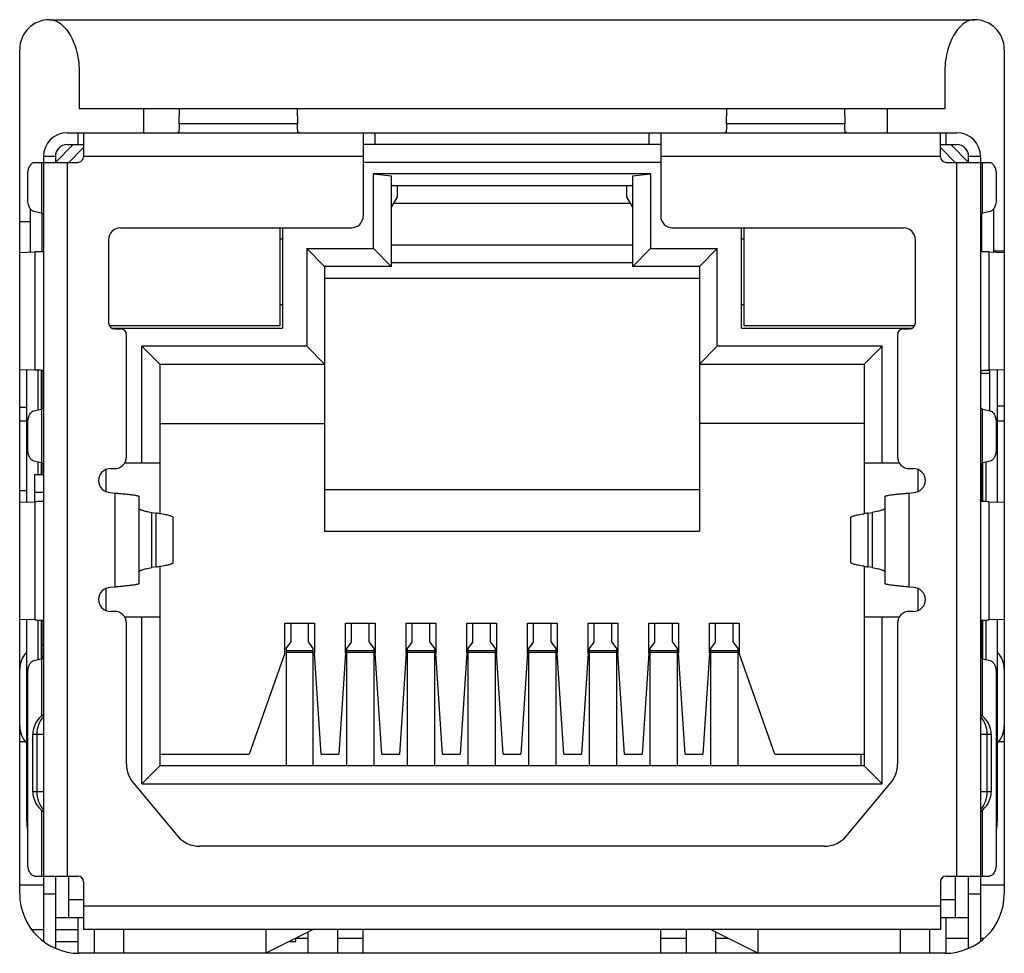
# Model space of a CAD drawing. Header units: millimetres. Extents: x -1307 to -343, y 47 to 438.
# Tile 5 of 19: x -1145 to -1128, y 74 to 90. Entities that reach past the tile are written whole.
import ezdxf

# ---------------------------------------------------------------- set-up
doc = ezdxf.new("R2010")
doc.units = ezdxf.units.MM
doc.header["$LTSCALE"] = 23.1
doc.layers.add('00_COMPONENTS', color=7, linetype='CONTINUOUS')

msp = doc.modelspace()

# ---------------------------------------------------------------- linework, layer by layer
at = {"layer": '00_COMPONENTS', "color": 0}
for p, q in [((-1144.112, 90.114), (-1128.562, 90.114)), ((-1144.612, 75.414), (-1144.612, 89.614)), ((-1128.062, 89.614), (-1128.062, 75.414)), ((-1143.612, 89.253), (-1143.612, 88.614)), ((-1129.062, 89.253), (-1129.062, 88.614)), ((-1129.062, 88.614), (-1143.612, 88.614)), ((-1142.532, 88.614), (-1142.532, 88.214)), ((-1141.93, 88.36), (-1141.924, 88.614)), ((-1139.95, 88.614), (-1139.943, 88.36)), ((-1132.73, 88.36), (-1132.724, 88.614)), ((-1130.75, 88.614), (-1130.743, 88.36)), ((-1130.032, 88.614), (-1130.032, 88.214)), ((-1143.812, 88.214), (-1128.862, 88.214)), ((-1143.637, 88.214), (-1143.637, 88.014)), ((-1143.537, 88.214), (-1143.537, 87.814)), ((-1139.943, 88.36), (-1141.93, 88.36)), ((-1138.837, 88.214), (-1138.837, 86.814)), ((-1138.637, 88.014), (-1138.637, 88.214)), ((-1134.037, 88.214), (-1134.037, 88.014)), ((-1133.837, 88.214), (-1133.837, 86.814)), ((-1130.743, 88.36), (-1132.73, 88.36)), ((-1129.137, 87.814), (-1129.137, 88.214)), ((-1129.037, 88.014), (-1129.037, 88.214)), ((-1144.012, 87.714), (-1143.712, 88.014)), ((-1143.812, 88.014), (-1143.537, 88.014)), ((-1143.537, 87.964), (-1143.787, 87.714)), ((-1133.838, 88.014), (-1138.836, 88.014)), ((-1129.137, 88.014), (-1128.862, 88.014)), ((-1128.887, 87.714), (-1129.137, 87.964)), ((-1128.962, 88.014), (-1128.662, 87.714)), ((-1144.212, 87.814), (-1144.212, 74.614)), ((-1144.012, 87.814), (-1144.212, 87.814)), ((-1144.012, 87.814), (-1144.012, 87.714)), ((-1138.837, 87.814), (-1143.537, 87.814)), ((-1129.137, 87.814), (-1133.837, 87.814)), ((-1128.662, 87.714), (-1128.662, 87.814)), ((-1128.462, 87.814), (-1128.662, 87.814)), ((-1128.462, 87.814), (-1128.462, 74.614)), ((-1144.36, 87.714), (-1143.637, 87.714)), ((-1144.248, 87.714), (-1144.248, 86.862)), ((-1143.812, 87.714), (-1143.812, 75.714)), ((-1133.837, 87.714), (-1138.837, 87.714)), ((-1129.037, 87.714), (-1128.314, 87.714)), ((-1128.862, 75.714), (-1128.862, 87.714)), ((-1128.426, 86.862), (-1128.426, 87.714)), ((-1144.475, 87.09), (-1144.475, 87.514)), ((-1138.667, 86.264), (-1138.667, 87.524)), ((-1138.667, 87.524), (-1138.367, 87.487)), ((-1134.007, 87.524), (-1138.667, 87.524)), ((-1138.367, 87.487), (-1138.367, 85.964)), ((-1134.307, 87.487), (-1134.007, 87.524)), ((-1134.307, 85.964), (-1134.307, 87.487)), ((-1134.007, 87.524), (-1134.007, 86.264)), ((-1128.199, 87.514), (-1128.199, 87.09)), ((-1138.367, 87.324), (-1134.307, 87.324)), ((-1138.267, 87.324), (-1138.267, 87.124)), ((-1134.407, 87.124), (-1134.407, 87.324)), ((-1138.367, 86.949), (-1138.267, 87.124)), ((-1134.407, 87.124), (-1134.307, 86.949)), ((-1144.437, 86.941), (-1144.437, 86.206)), ((-1144.248, 86.862), (-1144.375, 86.891)), ((-1134.35, 87.024), (-1138.324, 87.024)), ((-1128.299, 86.891), (-1128.426, 86.862)), ((-1128.237, 86.206), (-1128.237, 86.941)), ((-1144.237, 86.858), (-1144.237, 86.212)), ((-1128.437, 86.212), (-1128.437, 86.858)), ((-1144.612, 86.72), (-1144.437, 86.72)), ((-1142.917, 86.614), (-1139.037, 86.614)), ((-1140.242, 86.614), (-1140.242, 84.967)), ((-1140.192, 86.614), (-1140.192, 84.924)), ((-1133.637, 86.614), (-1129.757, 86.614)), ((-1132.482, 84.924), (-1132.482, 86.614)), ((-1132.432, 84.967), (-1132.432, 86.614)), ((-1143.117, 86.414), (-1143.117, 85.014)), ((-1140.192, 86.424), (-1140.242, 86.424)), ((-1132.432, 86.424), (-1132.482, 86.424)), ((-1129.557, 85.014), (-1129.557, 86.414)), ((-1139.787, 86.264), (-1139.787, 84.624)), ((-1139.487, 85.964), (-1139.787, 86.264)), ((-1139.787, 86.264), (-1138.667, 86.264)), ((-1138.667, 86.264), (-1138.367, 85.964)), ((-1134.307, 86.324), (-1138.367, 86.324)), ((-1134.007, 86.264), (-1134.307, 85.964)), ((-1134.007, 86.264), (-1132.887, 86.264)), ((-1132.887, 86.264), (-1133.187, 85.964)), ((-1132.887, 84.624), (-1132.887, 86.264)), ((-1144.612, 86.201), (-1144.358, 86.208)), ((-1144.358, 86.208), (-1144.358, 84.221)), ((-1128.315, 84.221), (-1128.315, 86.208)), ((-1128.315, 86.208), (-1128.062, 86.201)), ((-1128.062, 86.22), (-1128.237, 86.22)), ((-1139.487, 85.964), (-1139.487, 81.514)), ((-1138.367, 85.964), (-1139.487, 85.964)), ((-1134.307, 86.024), (-1138.367, 86.024)), ((-1133.187, 85.964), (-1134.307, 85.964)), ((-1133.187, 85.964), (-1133.187, 81.514)), ((-1133.187, 85.764), (-1139.487, 85.764)), ((-1140.242, 85.324), (-1140.192, 85.324)), ((-1132.482, 85.324), (-1132.432, 85.324)), ((-1140.242, 84.967), (-1143.105, 84.967)), ((-1143.06, 84.924), (-1140.192, 84.924)), ((-1143.017, 84.914), (-1142.917, 84.914)), ((-1132.482, 84.924), (-1129.613, 84.924)), ((-1129.569, 84.967), (-1132.432, 84.967)), ((-1129.757, 84.914), (-1129.657, 84.914)), ((-1142.817, 82.764), (-1142.817, 84.814)), ((-1129.857, 84.814), (-1129.857, 82.764)), ((-1142.557, 82.664), (-1142.557, 84.624)), ((-1142.557, 84.624), (-1142.257, 84.324)), ((-1139.787, 84.624), (-1142.557, 84.624)), ((-1139.487, 84.324), (-1139.787, 84.624)), ((-1132.887, 84.624), (-1133.187, 84.324)), ((-1130.117, 84.624), (-1132.887, 84.624)), ((-1130.417, 84.324), (-1130.117, 84.624)), ((-1130.117, 82.664), (-1130.117, 84.624)), ((-1142.257, 84.324), (-1142.257, 81.806)), ((-1142.257, 84.324), (-1139.487, 84.324)), ((-1133.187, 84.324), (-1130.417, 84.324)), ((-1130.417, 84.324), (-1130.417, 81.806)), ((-1144.358, 84.221), (-1144.612, 84.227)), ((-1144.497, 84.224), (-1144.497, 82.004)), ((-1144.3, 83.554), (-1144.3, 84.219)), ((-1144.246, 83.566), (-1144.246, 84.216)), ((-1144.237, 84.216), (-1144.237, 83.57)), ((-1128.312, 84.164), (-1128.462, 84.164)), ((-1128.062, 84.227), (-1128.315, 84.221)), ((-1128.312, 84.221), (-1128.312, 83.54)), ((-1128.177, 82.004), (-1128.177, 84.224)), ((-1144.497, 83.594), (-1144.612, 83.594)), ((-1128.062, 83.614), (-1128.177, 83.614)), ((-1144.375, 83.537), (-1144.248, 83.566)), ((-1144.248, 83.566), (-1144.248, 82.662)), ((-1128.426, 82.662), (-1128.426, 83.566)), ((-1128.426, 83.566), (-1128.299, 83.537)), ((-1144.497, 83.364), (-1144.612, 83.364)), ((-1144.475, 82.89), (-1144.475, 83.339)), ((-1142.257, 83.324), (-1139.487, 83.324)), ((-1130.417, 83.324), (-1133.187, 83.324)), ((-1128.199, 83.339), (-1128.199, 82.89)), ((-1128.062, 83.364), (-1128.177, 83.364)), ((-1144.248, 82.662), (-1144.375, 82.691)), ((-1144.3, 82.464), (-1144.3, 82.674)), ((-1144.246, 82.464), (-1144.246, 82.662)), ((-1144.237, 82.658), (-1144.237, 82.464)), ((-1142.844, 82.664), (-1142.257, 82.664)), ((-1130.417, 82.664), (-1129.83, 82.664)), ((-1128.437, 82.012), (-1128.437, 82.658)), ((-1128.428, 82.662), (-1128.428, 82.012)), ((-1128.299, 82.691), (-1128.426, 82.662)), ((-1128.373, 82.674), (-1128.373, 82.009)), ((-1144.362, 82.464), (-1144.362, 82.008)), ((-1144.362, 82.464), (-1144.212, 82.464)), ((-1143.157, 82.177), (-1143.157, 82.551)), ((-1143.087, 82.564), (-1143.017, 82.564)), ((-1129.657, 82.564), (-1129.587, 82.564)), ((-1129.517, 82.551), (-1129.517, 82.177)), ((-1144.612, 82.195), (-1144.497, 82.195)), ((-1144.212, 82.164), (-1144.362, 82.164)), ((-1143.087, 82.164), (-1143.007, 82.154)), ((-1143.007, 80.574), (-1143.007, 82.154)), ((-1142.607, 82.097), (-1142.607, 80.631)), ((-1139.487, 82.214), (-1133.187, 82.214)), ((-1130.067, 80.631), (-1130.067, 82.097)), ((-1129.667, 82.154), (-1129.587, 82.164)), ((-1129.667, 82.154), (-1129.667, 80.574)), ((-1144.612, 82.001), (-1144.358, 82.008)), ((-1144.358, 82.008), (-1144.358, 80.021)), ((-1128.315, 80.021), (-1128.315, 82.008)), ((-1128.315, 82.008), (-1128.062, 82.001)), ((-1142.393, 80.901), (-1142.393, 81.827)), ((-1142.393, 81.827), (-1142.316, 81.815)), ((-1142.316, 80.913), (-1142.316, 81.815)), ((-1130.358, 81.815), (-1130.281, 81.827)), ((-1130.358, 81.815), (-1130.358, 80.913)), ((-1130.281, 81.827), (-1130.281, 80.901)), ((-1142.03, 80.988), (-1142.03, 81.74)), ((-1130.644, 80.988), (-1130.644, 81.74)), ((-1139.487, 81.514), (-1133.187, 81.514)), ((-1142.316, 80.913), (-1142.393, 80.901)), ((-1142.257, 80.922), (-1142.257, 77.564)), ((-1130.417, 80.922), (-1130.417, 77.564)), ((-1130.281, 80.901), (-1130.358, 80.913)), ((-1143.157, 80.177), (-1143.157, 80.551)), ((-1143.007, 80.574), (-1143.087, 80.564)), ((-1129.587, 80.564), (-1129.667, 80.574)), ((-1129.517, 80.551), (-1129.517, 80.177)), ((-1143.017, 80.164), (-1143.087, 80.164)), ((-1129.587, 80.164), (-1129.657, 80.164)), ((-1144.358, 80.021), (-1144.612, 80.027)), ((-1144.497, 80.024), (-1144.497, 76.714)), ((-1144.3, 79.354), (-1144.3, 80.019)), ((-1144.246, 79.366), (-1144.246, 80.016)), ((-1144.237, 80.016), (-1144.237, 79.37)), ((-1142.257, 80.064), (-1142.844, 80.064)), ((-1142.817, 77.595), (-1142.817, 79.964)), ((-1142.557, 77.264), (-1142.557, 80.064)), ((-1140.157, 79.464), (-1140.157, 79.964)), ((-1140.157, 79.964), (-1139.657, 79.964)), ((-1140.057, 79.964), (-1140.057, 79.648)), ((-1139.757, 79.648), (-1139.757, 79.964)), ((-1139.657, 79.964), (-1139.657, 79.464)), ((-1139.137, 79.464), (-1139.137, 79.964)), ((-1139.137, 79.964), (-1138.637, 79.964)), ((-1139.037, 79.648), (-1139.037, 79.964)), ((-1138.737, 79.648), (-1138.737, 79.964)), ((-1138.637, 79.964), (-1138.637, 79.464)), ((-1138.117, 79.464), (-1138.117, 79.964)), ((-1138.117, 79.964), (-1137.617, 79.964)), ((-1138.017, 79.648), (-1138.017, 79.964)), ((-1137.717, 79.648), (-1137.717, 79.964)), ((-1137.617, 79.964), (-1137.617, 79.464)), ((-1137.097, 79.464), (-1137.097, 79.964)), ((-1137.097, 79.964), (-1136.597, 79.964)), ((-1136.997, 79.648), (-1136.997, 79.964)), ((-1136.697, 79.648), (-1136.697, 79.964)), ((-1136.597, 79.964), (-1136.597, 79.464)), ((-1136.077, 79.464), (-1136.077, 79.964)), ((-1136.077, 79.964), (-1135.577, 79.964)), ((-1135.977, 79.648), (-1135.977, 79.964)), ((-1135.677, 79.648), (-1135.677, 79.964)), ((-1135.577, 79.964), (-1135.577, 79.464)), ((-1135.057, 79.464), (-1135.057, 79.964)), ((-1135.057, 79.964), (-1134.557, 79.964)), ((-1134.957, 79.648), (-1134.957, 79.964)), ((-1134.657, 79.648), (-1134.657, 79.964)), ((-1134.557, 79.964), (-1134.557, 79.464)), ((-1134.037, 79.464), (-1134.037, 79.964)), ((-1134.037, 79.964), (-1133.537, 79.964)), ((-1133.937, 79.648), (-1133.937, 79.964)), ((-1133.637, 79.648), (-1133.637, 79.964)), ((-1133.537, 79.964), (-1133.537, 79.464)), ((-1133.017, 79.464), (-1133.017, 79.964)), ((-1133.017, 79.964), (-1132.517, 79.964)), ((-1132.917, 79.648), (-1132.917, 79.964)), ((-1132.617, 79.648), (-1132.617, 79.964)), ((-1132.517, 79.964), (-1132.517, 79.464)), ((-1129.83, 80.064), (-1130.417, 80.064)), ((-1130.117, 77.264), (-1130.117, 80.064)), ((-1129.857, 79.964), (-1129.857, 77.595)), ((-1128.437, 79.37), (-1128.437, 80.016)), ((-1128.428, 80.016), (-1128.428, 79.366)), ((-1128.373, 80.019), (-1128.373, 79.354)), ((-1128.062, 80.027), (-1128.315, 80.021)), ((-1128.177, 76.714), (-1128.177, 80.024)), ((-1140.132, 79.541), (-1140.057, 79.648)), ((-1139.757, 79.648), (-1139.682, 79.541)), ((-1139.112, 79.541), (-1139.037, 79.648)), ((-1138.737, 79.648), (-1138.662, 79.541)), ((-1138.092, 79.541), (-1138.017, 79.648)), ((-1137.717, 79.648), (-1137.642, 79.541)), ((-1137.072, 79.541), (-1136.997, 79.648)), ((-1136.697, 79.648), (-1136.622, 79.541)), ((-1136.052, 79.541), (-1135.977, 79.648)), ((-1135.677, 79.648), (-1135.602, 79.541)), ((-1135.032, 79.541), (-1134.957, 79.648)), ((-1134.657, 79.648), (-1134.582, 79.541)), ((-1134.012, 79.541), (-1133.937, 79.648)), ((-1133.637, 79.648), (-1133.562, 79.541)), ((-1132.992, 79.541), (-1132.917, 79.648)), ((-1132.617, 79.648), (-1132.542, 79.541)), ((-1140.157, 79.464), (-1140.757, 77.764)), ((-1140.132, 79.541), (-1140.132, 77.564)), ((-1140.132, 79.508), (-1139.682, 79.508)), ((-1139.682, 79.47), (-1140.132, 79.47)), ((-1139.682, 79.541), (-1139.682, 77.564)), ((-1139.545, 77.764), (-1139.657, 79.464)), ((-1139.137, 79.464), (-1139.249, 77.764)), ((-1139.112, 77.564), (-1139.112, 79.541)), ((-1139.112, 79.508), (-1138.662, 79.508)), ((-1138.662, 79.47), (-1139.112, 79.47)), ((-1138.662, 79.541), (-1138.662, 77.564)), ((-1138.525, 77.764), (-1138.637, 79.464)), ((-1138.117, 79.464), (-1138.229, 77.764)), ((-1138.092, 77.564), (-1138.092, 79.541)), ((-1138.092, 79.508), (-1137.642, 79.508)), ((-1137.642, 79.47), (-1138.092, 79.47)), ((-1137.642, 79.541), (-1137.642, 77.564)), ((-1137.505, 77.764), (-1137.617, 79.464)), ((-1137.097, 79.464), (-1137.209, 77.764)), ((-1137.072, 77.564), (-1137.072, 79.541)), ((-1137.072, 79.508), (-1136.622, 79.508)), ((-1136.622, 79.47), (-1137.072, 79.47)), ((-1136.622, 79.541), (-1136.622, 77.564)), ((-1136.485, 77.764), (-1136.597, 79.464)), ((-1136.077, 79.464), (-1136.189, 77.764)), ((-1136.052, 77.564), (-1136.052, 79.541)), ((-1136.052, 79.508), (-1135.602, 79.508)), ((-1135.602, 79.47), (-1136.052, 79.47)), ((-1135.602, 79.541), (-1135.602, 77.564)), ((-1135.465, 77.764), (-1135.577, 79.464)), ((-1135.057, 79.464), (-1135.169, 77.764)), ((-1135.032, 77.564), (-1135.032, 79.541)), ((-1135.032, 79.508), (-1134.582, 79.508)), ((-1134.582, 79.47), (-1135.032, 79.47)), ((-1134.582, 79.541), (-1134.582, 77.564)), ((-1134.445, 77.764), (-1134.557, 79.464)), ((-1134.037, 79.464), (-1134.149, 77.764)), ((-1134.012, 77.564), (-1134.012, 79.541)), ((-1134.012, 79.508), (-1133.562, 79.508)), ((-1133.562, 79.47), (-1134.012, 79.47)), ((-1133.562, 79.541), (-1133.562, 77.564)), ((-1133.425, 77.764), (-1133.537, 79.464)), ((-1133.017, 79.464), (-1133.129, 77.764)), ((-1132.992, 77.564), (-1132.992, 79.541)), ((-1132.992, 79.508), (-1132.542, 79.508)), ((-1132.542, 79.47), (-1132.992, 79.47)), ((-1132.542, 79.541), (-1132.542, 77.564)), ((-1131.917, 77.764), (-1132.517, 79.464)), ((-1144.375, 79.337), (-1144.248, 79.366)), ((-1144.248, 79.366), (-1144.248, 78.4)), ((-1128.426, 78.4), (-1128.426, 79.366)), ((-1128.426, 79.366), (-1128.299, 79.337)), ((-1144.475, 75.914), (-1144.475, 79.139)), ((-1128.199, 79.139), (-1128.199, 75.914)), ((-1144.51, 77.968), (-1144.612, 77.968)), ((-1144.392, 77.133), (-1144.392, 78.093)), ((-1144.212, 78.093), (-1144.392, 78.093)), ((-1144.325, 78.093), (-1144.325, 77.133)), ((-1128.282, 78.093), (-1128.462, 78.093)), ((-1128.349, 77.133), (-1128.349, 78.093)), ((-1128.282, 78.093), (-1128.282, 77.133)), ((-1128.062, 77.968), (-1128.163, 77.968)), ((-1142.257, 77.764), (-1140.757, 77.764)), ((-1139.545, 77.764), (-1139.249, 77.764)), ((-1138.525, 77.764), (-1138.229, 77.764)), ((-1137.505, 77.764), (-1137.209, 77.764)), ((-1136.485, 77.764), (-1136.189, 77.764)), ((-1135.465, 77.764), (-1135.169, 77.764)), ((-1134.445, 77.764), (-1134.149, 77.764)), ((-1133.425, 77.764), (-1133.129, 77.764)), ((-1131.917, 77.764), (-1130.417, 77.764)), ((-1130.472, 77.764), (-1130.472, 77.564)), ((-1142.257, 77.564), (-1142.557, 77.264)), ((-1130.417, 77.564), (-1142.257, 77.564)), ((-1130.417, 77.564), (-1130.117, 77.264)), ((-1144.392, 77.133), (-1144.212, 77.133)), ((-1142.701, 77.275), (-1141.967, 76.394)), ((-1142.557, 77.264), (-1130.117, 77.264)), ((-1130.707, 76.394), (-1129.973, 77.275)), ((-1128.462, 77.133), (-1128.282, 77.133)), ((-1144.248, 76.826), (-1144.248, 75.714)), ((-1128.426, 75.714), (-1128.426, 76.826)), ((-1144.497, 76.714), (-1144.475, 76.714)), ((-1128.199, 76.714), (-1128.177, 76.714)), ((-1131.091, 76.214), (-1141.583, 76.214)), ((-1144.36, 75.714), (-1143.637, 75.714)), ((-1144.012, 75.714), (-1144.012, 74.498)), ((-1143.792, 75.714), (-1143.792, 75.014)), ((-1129.037, 75.714), (-1128.314, 75.714)), ((-1128.882, 75.014), (-1128.882, 75.714)), ((-1128.662, 74.498), (-1128.662, 75.714)), ((-1144.612, 75.568), (-1144.212, 75.568)), ((-1143.537, 75.614), (-1143.537, 74.814)), ((-1129.137, 75.614), (-1129.137, 74.814)), ((-1128.462, 75.568), (-1128.062, 75.568)), ((-1144.212, 75.414), (-1144.012, 75.414)), ((-1143.537, 75.314), (-1143.792, 75.314)), ((-1128.882, 75.314), (-1129.137, 75.314)), ((-1128.662, 75.414), (-1128.462, 75.414)), ((-1143.537, 75.214), (-1129.137, 75.214)), ((-1144.012, 75.014), (-1143.537, 75.014)), ((-1143.627, 74.414), (-1143.627, 75.014)), ((-1129.137, 75.014), (-1128.662, 75.014)), ((-1129.047, 75.014), (-1129.047, 74.414)), ((-1144.412, 74.814), (-1144.212, 74.814)), ((-1144.012, 74.814), (-1143.627, 74.814)), ((-1129.137, 74.814), (-1143.537, 74.814)), ((-1143.362, 74.814), (-1143.362, 74.414)), ((-1142.862, 74.414), (-1142.862, 74.814)), ((-1140.477, 74.814), (-1140.477, 74.414)), ((-1139.677, 74.814), (-1140.477, 74.414)), ((-1139.262, 74.414), (-1139.262, 74.814)), ((-1138.837, 74.414), (-1138.837, 74.814)), ((-1133.837, 74.414), (-1133.837, 74.814)), ((-1133.412, 74.814), (-1133.412, 74.414)), ((-1132.997, 74.814), (-1132.197, 74.414)), ((-1132.197, 74.414), (-1132.197, 74.814)), ((-1129.812, 74.814), (-1129.812, 74.414)), ((-1129.312, 74.414), (-1129.312, 74.814)), ((-1139.762, 74.664), (-1139.977, 74.664)), ((-1139.972, 74.614), (-1139.972, 74.667)), ((-1139.762, 74.414), (-1139.762, 74.772)), ((-1138.837, 74.664), (-1139.262, 74.664)), ((-1133.412, 74.664), (-1133.837, 74.664)), ((-1132.912, 74.414), (-1132.912, 74.772)), ((-1132.697, 74.664), (-1132.912, 74.664)), ((-1128.662, 74.664), (-1129.047, 74.664)), ((-1128.4, 74.664), (-1128.462, 74.664)), ((-1144.012, 74.614), (-1143.627, 74.614)), ((-1140.077, 74.614), (-1139.972, 74.614)), ((-1129.062, 74.414), (-1143.612, 74.414))]:
    msp.add_line(p, q, dxfattribs=at)
for centre, radius, start, end in [((-1144.112, 89.614), 0.5, 90, 180), ((-1128.562, 89.614), 0.5, 0, 90), ((-1143.812, 87.814), 0.4, 90, 180), ((-1128.862, 87.814), 0.4, 0, 90), ((-1143.812, 87.814), 0.2, 90, 180), ((-1128.862, 87.814), 0.2, 0, 90), ((-1143.637, 87.814), 0.1, 270, 0.0006), ((-1129.037, 87.814), 0.1, 179.9994, 270), ((-1139.037, 86.814), 0.2, 270, 0), ((-1133.637, 86.814), 0.2, 180, 270), ((-1142.917, 86.414), 0.2, 90, 180), ((-1129.757, 86.414), 0.2, 0, 90), ((-1143.017, 85.014), 0.1, 180, 270), ((-1142.917, 84.814), 0.1, 0, 90), ((-1129.757, 84.814), 0.1, 90, 180), ((-1129.657, 85.014), 0.1, 270, 0), ((-1143.017, 82.764), 0.2, 270, 0), ((-1129.657, 82.764), 0.2, 180, 270), ((-1143.087, 82.364), 0.2, 90, 270), ((-1129.587, 82.364), 0.2, 270, 90), ((-1142.91, 77.53), 4.326, 81.3101, 82.102), ((-1129.763, 77.53), 4.326, 97.898, 98.6895), ((-1142.951, 85.477), 4.608, 277.9222, 278.6656), ((-1129.723, 85.477), 4.608, 261.3347, 262.0777), ((-1143.087, 80.364), 0.2, 90, 270), ((-1129.587, 80.364), 0.2, 270, 90), ((-1143.017, 79.964), 0.2, 0, 90), ((-1129.657, 79.964), 0.2, 90, 180), ((-1144.212, 79.194), 0.4, 135.5275, 180), ((-1144.212, 79.194), 0.4, 90, 93.5847), ((-1128.462, 79.194), 0.4, 86.4153, 90), ((-1128.462, 79.194), 0.4, 0, 44.4726), ((-1144.212, 79.194), 0.2, 90, 97.1817), ((-1128.462, 79.194), 0.2, 82.8183, 90), ((-1143.992, 78.093), 0.4, 123.3749, 180), ((-1128.682, 78.093), 0.4, 0, 56.625), ((-1144.212, 78.234), 0.4, 180, 224.4726), ((-1128.462, 78.234), 0.4, 315.5275, 0), ((-1142.317, 77.595), 0.5, 180, 219.8056), ((-1130.357, 77.595), 0.5, 320.1944, 0), ((-1143.992, 77.133), 0.4, 180, 236.625), ((-1128.682, 77.133), 0.4, 303.3749, 0), ((-1141.583, 76.714), 0.5, 219.8056, 270), ((-1131.091, 76.714), 0.5, 270, 320.1944), ((-1143.637, 75.614), 0.1, 0, 90), ((-1129.037, 75.614), 0.1, 90, 180), ((-1143.612, 75.414), 1, 180, 270), ((-1129.062, 75.414), 1, 270, 0)]:
    msp.add_arc(centre, radius, start, end, dxfattribs=at)
for points, knots in [([(-1144.112, 90.114), (-1144.087, 90.114), (-1144.036, 90.107), (-1143.957, 90.073), (-1143.875, 90.01), (-1143.792, 89.911), (-1143.718, 89.775), (-1143.659, 89.611), (-1143.621, 89.433), (-1143.612, 89.313), (-1143.612, 89.253)], [0, 0, 0, 0, 0.067861, 0.143402, 0.235278, 0.352464, 0.498331, 0.664655, 0.835981, 1, 1, 1, 1]), ([(-1128.562, 90.114), (-1128.586, 90.114), (-1128.638, 90.107), (-1128.717, 90.073), (-1128.799, 90.01), (-1128.881, 89.911), (-1128.956, 89.775), (-1129.015, 89.611), (-1129.053, 89.433), (-1129.062, 89.313), (-1129.062, 89.253)], [0, 0, 0, 0, 0.067861, 0.143402, 0.235278, 0.352464, 0.498331, 0.664655, 0.835981, 1, 1, 1, 1]), ([(-1141.937, 88.22), (-1141.939, 88.219), (-1141.948, 88.216), (-1141.957, 88.214), (-1141.964, 88.214)], [0, 0, 0, 0, 0.262342, 1, 1, 1, 1]), ([(-1141.93, 88.36), (-1141.931, 88.344), (-1141.932, 88.313), (-1141.933, 88.273), (-1141.935, 88.243), (-1141.936, 88.227), (-1141.937, 88.22)], [0, 0, 0, 0, 0.361739, 0.65336, 0.867812, 1, 1, 1, 1]), ([(-1139.937, 88.22), (-1139.938, 88.227), (-1139.939, 88.243), (-1139.94, 88.273), (-1139.942, 88.313), (-1139.943, 88.344), (-1139.943, 88.36)], [0, 0, 0, 0, 0.132188, 0.346641, 0.638261, 1, 1, 1, 1]), ([(-1139.91, 88.214), (-1139.912, 88.214), (-1139.922, 88.215), (-1139.931, 88.217), (-1139.937, 88.22)], [0, 0, 0, 0, 0.242095, 1, 1, 1, 1]), ([(-1132.737, 88.22), (-1132.739, 88.219), (-1132.748, 88.216), (-1132.757, 88.214), (-1132.764, 88.214)], [0, 0, 0, 0, 0.262342, 1, 1, 1, 1]), ([(-1132.73, 88.36), (-1132.731, 88.344), (-1132.732, 88.313), (-1132.733, 88.273), (-1132.735, 88.243), (-1132.736, 88.227), (-1132.737, 88.22)], [0, 0, 0, 0, 0.361739, 0.65336, 0.867812, 1, 1, 1, 1]), ([(-1130.737, 88.22), (-1130.738, 88.227), (-1130.739, 88.243), (-1130.74, 88.273), (-1130.742, 88.313), (-1130.743, 88.344), (-1130.743, 88.36)], [0, 0, 0, 0, 0.132188, 0.346641, 0.638261, 1, 1, 1, 1]), ([(-1130.71, 88.214), (-1130.712, 88.214), (-1130.722, 88.215), (-1130.731, 88.217), (-1130.737, 88.22)], [0, 0, 0, 0, 0.242095, 1, 1, 1, 1]), ([(-1144.475, 87.514), (-1144.475, 87.54), (-1144.47, 87.589), (-1144.449, 87.645), (-1144.425, 87.68), (-1144.406, 87.699), (-1144.384, 87.711), (-1144.368, 87.714), (-1144.36, 87.714)], [0, 0, 0, 0, 0.306871, 0.583684, 0.704569, 0.812565, 0.909544, 1, 1, 1, 1]), ([(-1128.314, 87.714), (-1128.306, 87.714), (-1128.29, 87.711), (-1128.268, 87.699), (-1128.248, 87.68), (-1128.224, 87.645), (-1128.204, 87.589), (-1128.199, 87.54), (-1128.199, 87.514)], [0, 0, 0, 0, 0.090457, 0.187435, 0.295431, 0.416317, 0.693129, 1, 1, 1, 1]), ([(-1144.375, 86.891), (-1144.382, 86.893), (-1144.396, 86.899), (-1144.415, 86.913), (-1144.433, 86.933), (-1144.453, 86.968), (-1144.47, 87.021), (-1144.475, 87.066), (-1144.475, 87.09)], [0, 0, 0, 0, 0.091483, 0.191441, 0.302368, 0.42492, 0.699988, 1, 1, 1, 1]), ([(-1128.199, 87.09), (-1128.199, 87.066), (-1128.203, 87.021), (-1128.221, 86.968), (-1128.241, 86.933), (-1128.258, 86.913), (-1128.277, 86.899), (-1128.292, 86.893), (-1128.299, 86.891)], [0, 0, 0, 0, 0.300012, 0.575081, 0.697633, 0.808559, 0.908517, 1, 1, 1, 1]), ([(-1144.212, 86.838), (-1144.212, 86.843), (-1144.221, 86.851), (-1144.233, 86.857), (-1144.243, 86.86), (-1144.248, 86.862)], [0, 0, 0, 0, 0.339201, 0.627069, 1, 1, 1, 1]), ([(-1128.462, 86.838), (-1128.462, 86.843), (-1128.453, 86.851), (-1128.44, 86.857), (-1128.431, 86.86), (-1128.426, 86.862)], [0, 0, 0, 0, 0.339199, 0.627067, 1, 1, 1, 1]), ([(-1144.212, 86.241), (-1144.212, 86.239), (-1144.212, 86.229), (-1144.216, 86.22), (-1144.219, 86.214)], [0, 0, 0, 0, 0.240997, 1, 1, 1, 1]), ([(-1128.455, 86.214), (-1128.456, 86.216), (-1128.46, 86.225), (-1128.462, 86.234), (-1128.462, 86.241)], [0, 0, 0, 0, 0.264035, 1, 1, 1, 1]), ([(-1144.219, 86.214), (-1144.225, 86.213), (-1144.241, 86.212), (-1144.271, 86.211), (-1144.311, 86.209), (-1144.342, 86.208), (-1144.358, 86.208)], [0, 0, 0, 0, 0.134131, 0.349168, 0.640093, 1, 1, 1, 1]), ([(-1128.315, 86.208), (-1128.332, 86.208), (-1128.362, 86.209), (-1128.403, 86.211), (-1128.433, 86.212), (-1128.449, 86.213), (-1128.455, 86.214)], [0, 0, 0, 0, 0.359908, 0.650832, 0.865869, 1, 1, 1, 1]), ([(-1144.219, 84.214), (-1144.225, 84.215), (-1144.241, 84.216), (-1144.271, 84.218), (-1144.311, 84.219), (-1144.342, 84.22), (-1144.358, 84.221)], [0, 0, 0, 0, 0.134128, 0.349168, 0.640097, 1, 1, 1, 1]), ([(-1144.219, 84.214), (-1144.218, 84.212), (-1144.214, 84.203), (-1144.212, 84.194), (-1144.212, 84.187)], [0, 0, 0, 0, 0.264035, 1, 1, 1, 1]), ([(-1128.462, 84.187), (-1128.462, 84.189), (-1128.461, 84.199), (-1128.458, 84.208), (-1128.455, 84.214)], [0, 0, 0, 0, 0.240997, 1, 1, 1, 1]), ([(-1128.455, 84.214), (-1128.449, 84.215), (-1128.433, 84.216), (-1128.403, 84.218), (-1128.362, 84.219), (-1128.332, 84.22), (-1128.315, 84.221)], [0, 0, 0, 0, 0.134131, 0.349168, 0.640093, 1, 1, 1, 1]), ([(-1144.212, 83.59), (-1144.212, 83.585), (-1144.221, 83.577), (-1144.233, 83.571), (-1144.243, 83.568), (-1144.248, 83.566)], [0, 0, 0, 0, 0.339199, 0.627067, 1, 1, 1, 1]), ([(-1128.426, 83.566), (-1128.431, 83.568), (-1128.44, 83.571), (-1128.453, 83.577), (-1128.462, 83.585), (-1128.462, 83.59)], [0, 0, 0, 0, 0.372934, 0.660802, 1, 1, 1, 1]), ([(-1144.475, 83.339), (-1144.475, 83.362), (-1144.47, 83.408), (-1144.453, 83.46), (-1144.433, 83.495), (-1144.415, 83.515), (-1144.396, 83.53), (-1144.382, 83.535), (-1144.375, 83.537)], [0, 0, 0, 0, 0.300012, 0.575081, 0.697633, 0.808559, 0.908517, 1, 1, 1, 1]), ([(-1128.299, 83.537), (-1128.292, 83.535), (-1128.277, 83.53), (-1128.258, 83.515), (-1128.241, 83.495), (-1128.221, 83.46), (-1128.203, 83.408), (-1128.199, 83.362), (-1128.199, 83.339)], [0, 0, 0, 0, 0.091483, 0.191441, 0.302368, 0.42492, 0.699988, 1, 1, 1, 1]), ([(-1144.375, 82.691), (-1144.382, 82.693), (-1144.396, 82.699), (-1144.415, 82.713), (-1144.433, 82.733), (-1144.453, 82.768), (-1144.47, 82.821), (-1144.475, 82.866), (-1144.475, 82.89)], [0, 0, 0, 0, 0.091483, 0.191441, 0.302368, 0.42492, 0.699988, 1, 1, 1, 1]), ([(-1128.199, 82.89), (-1128.199, 82.866), (-1128.203, 82.821), (-1128.221, 82.768), (-1128.241, 82.733), (-1128.258, 82.713), (-1128.277, 82.699), (-1128.292, 82.693), (-1128.299, 82.691)], [0, 0, 0, 0, 0.300012, 0.575081, 0.697633, 0.808559, 0.908517, 1, 1, 1, 1]), ([(-1144.212, 82.638), (-1144.212, 82.643), (-1144.221, 82.651), (-1144.233, 82.657), (-1144.243, 82.66), (-1144.248, 82.662)], [0, 0, 0, 0, 0.339201, 0.627069, 1, 1, 1, 1]), ([(-1128.462, 82.638), (-1128.462, 82.643), (-1128.453, 82.651), (-1128.44, 82.657), (-1128.431, 82.66), (-1128.426, 82.662)], [0, 0, 0, 0, 0.339199, 0.627067, 1, 1, 1, 1]), ([(-1143.007, 82.154), (-1142.981, 82.152), (-1142.93, 82.147), (-1142.856, 82.14), (-1142.787, 82.133), (-1142.728, 82.126), (-1142.684, 82.12), (-1142.655, 82.115), (-1142.638, 82.112), (-1142.625, 82.108), (-1142.616, 82.105), (-1142.611, 82.102), (-1142.608, 82.1), (-1142.607, 82.098), (-1142.607, 82.097)], [0, 0, 0, 0, 0.192545, 0.37774, 0.548563, 0.698532, 0.822023, 0.872386, 0.914552, 0.948219, 0.973257, 0.982611, 0.989983, 1, 1, 1, 1]), ([(-1130.067, 82.097), (-1130.067, 82.098), (-1130.065, 82.1), (-1130.062, 82.102), (-1130.057, 82.105), (-1130.049, 82.108), (-1130.035, 82.112), (-1130.019, 82.115), (-1129.99, 82.12), (-1129.946, 82.126), (-1129.886, 82.133), (-1129.818, 82.14), (-1129.744, 82.147), (-1129.693, 82.152), (-1129.667, 82.154)], [0, 0, 0, 0, 0.010018, 0.01739, 0.026744, 0.051783, 0.08545, 0.127617, 0.177979, 0.301469, 0.451438, 0.622261, 0.807455, 1, 1, 1, 1]), ([(-1144.219, 82.014), (-1144.225, 82.013), (-1144.241, 82.012), (-1144.271, 82.011), (-1144.311, 82.009), (-1144.342, 82.008), (-1144.358, 82.008)], [0, 0, 0, 0, 0.134131, 0.349168, 0.640093, 1, 1, 1, 1]), ([(-1144.212, 82.041), (-1144.212, 82.039), (-1144.212, 82.029), (-1144.216, 82.02), (-1144.219, 82.014)], [0, 0, 0, 0, 0.240997, 1, 1, 1, 1]), ([(-1128.455, 82.014), (-1128.456, 82.016), (-1128.46, 82.025), (-1128.462, 82.034), (-1128.462, 82.041)], [0, 0, 0, 0, 0.264035, 1, 1, 1, 1]), ([(-1128.315, 82.008), (-1128.332, 82.008), (-1128.362, 82.009), (-1128.403, 82.011), (-1128.433, 82.012), (-1128.449, 82.013), (-1128.455, 82.014)], [0, 0, 0, 0, 0.359908, 0.650832, 0.865869, 1, 1, 1, 1]), ([(-1142.607, 81.902), (-1142.607, 81.894), (-1142.597, 81.885), (-1142.584, 81.878), (-1142.57, 81.871), (-1142.549, 81.863), (-1142.518, 81.854), (-1142.481, 81.845), (-1142.439, 81.836), (-1142.409, 81.83), (-1142.393, 81.827)], [0, 0, 0, 0, 0.101015, 0.140723, 0.186979, 0.299439, 0.438285, 0.602444, 0.790376, 1, 1, 1, 1]), ([(-1142.03, 81.74), (-1142.03, 81.742), (-1142.031, 81.745), (-1142.034, 81.749), (-1142.039, 81.753), (-1142.049, 81.759), (-1142.065, 81.766), (-1142.091, 81.774), (-1142.123, 81.782), (-1142.162, 81.79), (-1142.208, 81.798), (-1142.24, 81.804), (-1142.257, 81.806)], [0, 0, 0, 0, 0.017507, 0.038131, 0.063854, 0.095693, 0.179352, 0.290654, 0.429428, 0.594815, 0.785522, 1, 1, 1, 1]), ([(-1130.644, 81.74), (-1130.644, 81.742), (-1130.643, 81.745), (-1130.64, 81.749), (-1130.635, 81.753), (-1130.625, 81.759), (-1130.608, 81.766), (-1130.583, 81.774), (-1130.55, 81.782), (-1130.511, 81.79), (-1130.466, 81.798), (-1130.434, 81.804), (-1130.417, 81.806)], [0, 0, 0, 0, 0.017507, 0.038132, 0.063855, 0.095696, 0.179358, 0.290659, 0.42943, 0.594812, 0.785516, 1, 1, 1, 1]), ([(-1130.067, 81.902), (-1130.067, 81.894), (-1130.077, 81.885), (-1130.089, 81.878), (-1130.103, 81.871), (-1130.125, 81.863), (-1130.156, 81.854), (-1130.193, 81.845), (-1130.235, 81.836), (-1130.265, 81.83), (-1130.281, 81.827)], [0, 0, 0, 0, 0.101019, 0.140728, 0.186982, 0.299439, 0.438279, 0.602432, 0.79037, 1, 1, 1, 1]), ([(-1142.257, 80.922), (-1142.24, 80.924), (-1142.208, 80.93), (-1142.162, 80.938), (-1142.123, 80.946), (-1142.091, 80.954), (-1142.065, 80.962), (-1142.049, 80.969), (-1142.039, 80.975), (-1142.034, 80.979), (-1142.031, 80.983), (-1142.03, 80.986), (-1142.03, 80.988)], [0, 0, 0, 0, 0.214478, 0.405185, 0.570572, 0.709346, 0.820648, 0.904307, 0.936146, 0.961869, 0.982493, 1, 1, 1, 1]), ([(-1130.417, 80.922), (-1130.434, 80.924), (-1130.466, 80.93), (-1130.511, 80.938), (-1130.55, 80.946), (-1130.583, 80.954), (-1130.608, 80.962), (-1130.625, 80.969), (-1130.635, 80.975), (-1130.64, 80.979), (-1130.643, 80.983), (-1130.644, 80.986), (-1130.644, 80.988)], [0, 0, 0, 0, 0.214484, 0.405188, 0.57057, 0.709341, 0.820642, 0.904304, 0.936145, 0.961868, 0.982493, 1, 1, 1, 1]), ([(-1142.607, 80.826), (-1142.607, 80.834), (-1142.597, 80.843), (-1142.584, 80.85), (-1142.57, 80.857), (-1142.549, 80.865), (-1142.518, 80.874), (-1142.481, 80.883), (-1142.439, 80.892), (-1142.409, 80.898), (-1142.393, 80.901)], [0, 0, 0, 0, 0.101019, 0.140728, 0.186982, 0.299439, 0.438279, 0.602432, 0.79037, 1, 1, 1, 1]), ([(-1130.281, 80.901), (-1130.265, 80.898), (-1130.235, 80.892), (-1130.193, 80.883), (-1130.156, 80.874), (-1130.125, 80.865), (-1130.103, 80.857), (-1130.089, 80.85), (-1130.077, 80.843), (-1130.067, 80.834), (-1130.067, 80.826)], [0, 0, 0, 0, 0.20963, 0.397568, 0.561721, 0.700562, 0.813018, 0.859272, 0.898981, 1, 1, 1, 1]), ([(-1142.607, 80.631), (-1142.607, 80.63), (-1142.608, 80.628), (-1142.611, 80.626), (-1142.616, 80.623), (-1142.625, 80.62), (-1142.638, 80.617), (-1142.655, 80.613), (-1142.684, 80.608), (-1142.728, 80.602), (-1142.787, 80.595), (-1142.856, 80.588), (-1142.93, 80.581), (-1142.981, 80.576), (-1143.007, 80.574)], [0, 0, 0, 0, 0.010017, 0.017389, 0.026743, 0.051781, 0.085448, 0.127614, 0.177977, 0.301468, 0.451437, 0.622261, 0.807455, 1, 1, 1, 1]), ([(-1129.667, 80.574), (-1129.693, 80.576), (-1129.744, 80.581), (-1129.818, 80.588), (-1129.886, 80.595), (-1129.946, 80.602), (-1129.99, 80.608), (-1130.019, 80.613), (-1130.035, 80.617), (-1130.049, 80.62), (-1130.057, 80.623), (-1130.062, 80.626), (-1130.065, 80.628), (-1130.067, 80.63), (-1130.067, 80.631)], [0, 0, 0, 0, 0.192545, 0.377739, 0.548562, 0.698531, 0.822021, 0.872383, 0.91455, 0.948217, 0.973256, 0.98261, 0.989982, 1, 1, 1, 1]), ([(-1144.358, 80.021), (-1144.342, 80.02), (-1144.311, 80.019), (-1144.271, 80.018), (-1144.241, 80.016), (-1144.225, 80.015), (-1144.219, 80.014)], [0, 0, 0, 0, 0.359908, 0.650832, 0.865869, 1, 1, 1, 1]), ([(-1144.219, 80.014), (-1144.218, 80.012), (-1144.214, 80.003), (-1144.212, 79.994), (-1144.212, 79.987)], [0, 0, 0, 0, 0.264035, 1, 1, 1, 1]), ([(-1128.462, 79.987), (-1128.462, 79.989), (-1128.461, 79.999), (-1128.458, 80.008), (-1128.455, 80.014)], [0, 0, 0, 0, 0.240997, 1, 1, 1, 1]), ([(-1128.455, 80.014), (-1128.449, 80.015), (-1128.433, 80.016), (-1128.403, 80.018), (-1128.362, 80.019), (-1128.332, 80.02), (-1128.315, 80.021)], [0, 0, 0, 0, 0.134131, 0.349168, 0.640093, 1, 1, 1, 1]), ([(-1144.475, 79.139), (-1144.475, 79.162), (-1144.47, 79.208), (-1144.453, 79.26), (-1144.433, 79.295), (-1144.415, 79.315), (-1144.396, 79.33), (-1144.382, 79.335), (-1144.375, 79.337)], [0, 0, 0, 0, 0.300012, 0.575081, 0.697633, 0.808559, 0.908517, 1, 1, 1, 1]), ([(-1144.248, 79.366), (-1144.243, 79.368), (-1144.233, 79.371), (-1144.221, 79.377), (-1144.212, 79.385), (-1144.212, 79.39)], [0, 0, 0, 0, 0.372932, 0.6608, 1, 1, 1, 1]), ([(-1128.426, 79.366), (-1128.431, 79.368), (-1128.44, 79.371), (-1128.453, 79.377), (-1128.462, 79.385), (-1128.462, 79.39)], [0, 0, 0, 0, 0.372934, 0.660802, 1, 1, 1, 1]), ([(-1128.299, 79.337), (-1128.292, 79.335), (-1128.277, 79.33), (-1128.258, 79.315), (-1128.241, 79.295), (-1128.221, 79.26), (-1128.203, 79.208), (-1128.199, 79.162), (-1128.199, 79.139)], [0, 0, 0, 0, 0.091483, 0.191441, 0.302368, 0.42492, 0.699988, 1, 1, 1, 1]), ([(-1144.212, 78.393), (-1144.248, 78.354), (-1144.306, 78.258), (-1144.325, 78.149), (-1144.325, 78.093)], [0, 0, 0, 0, 0.487342, 1, 1, 1, 1]), ([(-1128.349, 78.093), (-1128.349, 78.149), (-1128.368, 78.258), (-1128.425, 78.354), (-1128.462, 78.393)], [0, 0, 0, 0, 0.512658, 1, 1, 1, 1]), ([(-1144.325, 77.133), (-1144.325, 77.077), (-1144.306, 76.967), (-1144.248, 76.871), (-1144.212, 76.833)], [0, 0, 0, 0, 0.512658, 1, 1, 1, 1]), ([(-1128.462, 76.833), (-1128.425, 76.871), (-1128.368, 76.967), (-1128.349, 77.077), (-1128.349, 77.133)], [0, 0, 0, 0, 0.487342, 1, 1, 1, 1]), ([(-1144.497, 76.714), (-1144.497, 76.668), (-1144.495, 76.601), (-1144.485, 76.519), (-1144.479, 76.484), (-1144.475, 76.468)], [0, 0, 0, 0, 0.561365, 0.802809, 1, 1, 1, 1]), ([(-1128.199, 76.468), (-1128.195, 76.484), (-1128.188, 76.519), (-1128.179, 76.601), (-1128.177, 76.668), (-1128.177, 76.714)], [0, 0, 0, 0, 0.197191, 0.438635, 1, 1, 1, 1]), ([(-1144.36, 75.714), (-1144.368, 75.714), (-1144.384, 75.717), (-1144.406, 75.729), (-1144.425, 75.748), (-1144.449, 75.783), (-1144.47, 75.839), (-1144.475, 75.888), (-1144.475, 75.914)], [0, 0, 0, 0, 0.090457, 0.187435, 0.295431, 0.416317, 0.693129, 1, 1, 1, 1]), ([(-1128.199, 75.914), (-1128.199, 75.888), (-1128.204, 75.839), (-1128.224, 75.783), (-1128.248, 75.748), (-1128.268, 75.729), (-1128.29, 75.717), (-1128.306, 75.714), (-1128.314, 75.714)], [0, 0, 0, 0, 0.306871, 0.583684, 0.704569, 0.812565, 0.909544, 1, 1, 1, 1])]:
    msp.add_open_spline(points, degree=3, knots=knots, dxfattribs=at)

doc.saveas('drawing.dxf')
